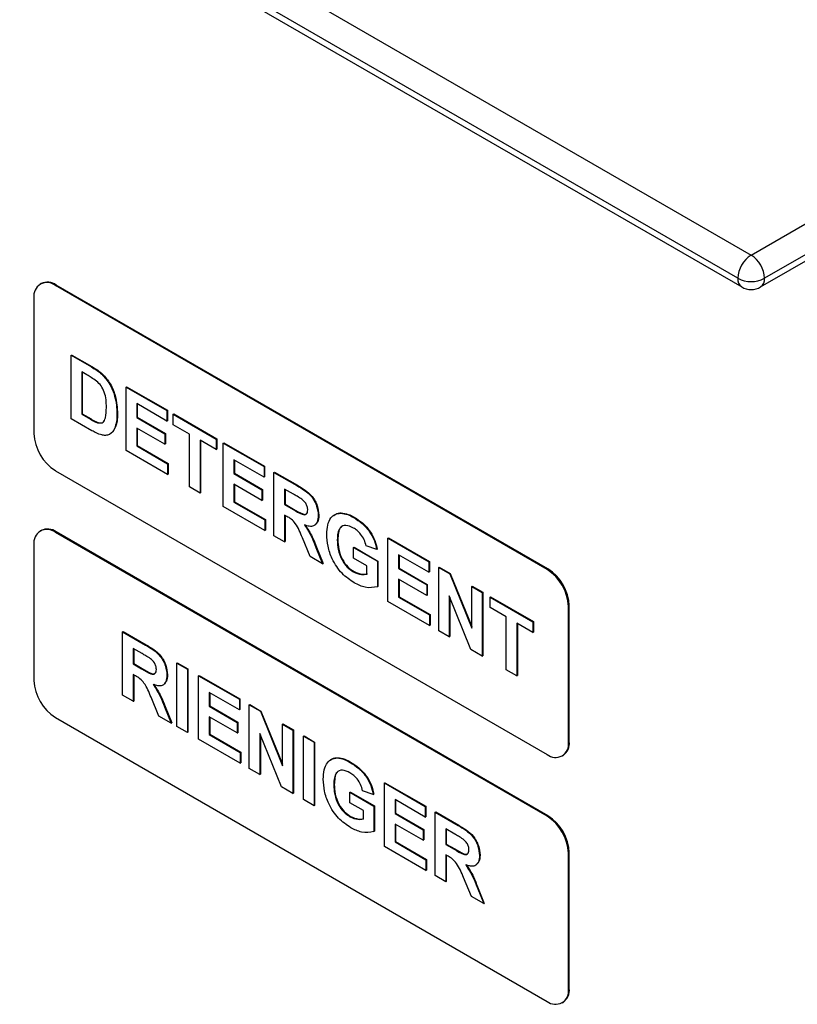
# Model space of a CAD drawing. Header units: millimetres. Extents: x 16 to 503, y 3 to 290.
# Tile 4 of 169: x 51 to 55, y 75 to 80. Entities that reach past the tile are written whole.
import ezdxf

# ---------------------------------------------------------------- set-up
doc = ezdxf.new("R2010")
doc.units = ezdxf.units.MM

msp = doc.modelspace()

# ---------------------------------------------------------------- linework, layer by layer
at = {"color": 7, "linetype": 'Continuous', "lineweight": 25}
for p, q in [((54.9005, 78.7512), (61.0061, 82.2759)), ((61.1421, 82.1974), (54.9685, 78.6335)), ((54.9486, 78.5894), (61.0741, 82.1256)), ((50.2772, 81.4202), (54.9005, 78.7512)), ((54.8326, 78.6335), (50.2092, 81.3025)), ((50.2291, 81.2585), (54.8525, 78.5894)), ((51.2874, 78.6069), (51.2831, 78.6044)), ((51.36, 78.5968), (51.3644, 78.5993)), ((53.8621, 77.1524), (51.36, 78.5968)), ((53.8664, 77.1549), (51.3644, 78.5993)), ((51.2512, 78.534), (51.2512, 77.8431)), ((51.4406, 78.2417), (51.4433, 78.2432)), ((51.4406, 78.2417), (51.5431, 78.1825)), ((51.4406, 77.919), (51.4406, 78.2417)), ((51.4433, 78.2432), (51.5458, 78.1841)), ((51.5431, 78.1825), (51.5458, 78.1841)), ((51.5209, 78.1415), (51.4943, 78.1569)), ((51.4943, 78.1569), (51.4943, 77.9418)), ((51.497, 78.1553), (51.497, 77.9434)), ((51.596, 78.1458), (51.5987, 78.1474)), ((51.72, 78.0804), (51.7227, 78.082)), ((51.72, 77.7577), (51.72, 78.0804)), ((51.72, 78.0804), (51.9277, 77.9605)), ((51.7227, 78.082), (51.9305, 77.962)), ((51.9277, 77.9067), (51.7737, 77.9956)), ((51.7737, 77.9956), (51.7737, 77.9253)), ((51.7764, 77.994), (51.7764, 77.9268)), ((51.5461, 77.8581), (51.4406, 77.919)), ((51.4943, 77.9418), (51.497, 77.9434)), ((51.4943, 77.9418), (51.5385, 77.9163)), ((51.497, 77.9434), (51.5413, 77.9178)), ((51.5385, 77.9163), (51.5413, 77.9178)), ((51.6734, 77.9428), (51.6761, 77.9444)), ((51.7737, 77.9253), (51.7764, 77.9268)), ((51.7737, 77.9253), (51.917, 77.8426)), ((51.7764, 77.9268), (51.9197, 77.8441)), ((51.9277, 77.9605), (51.9305, 77.962)), ((51.9277, 77.9605), (51.9277, 77.9067)), ((51.9305, 77.962), (51.9305, 77.9082)), ((51.96, 77.9418), (51.9627, 77.9434)), ((51.96, 77.9418), (52.1785, 77.8157)), ((51.96, 77.8881), (51.96, 77.9418)), ((51.9627, 77.9434), (52.1812, 77.8173)), ((51.5743, 77.8987), (51.577, 77.9003)), ((51.6649, 77.8791), (51.6676, 77.8807)), ((51.917, 77.7888), (51.7737, 77.8715)), ((51.7737, 77.8715), (51.7737, 77.7805)), ((51.7764, 77.8699), (51.7764, 77.7821)), ((51.9277, 77.9067), (51.9305, 77.9082)), ((52.0424, 77.8405), (51.96, 77.8881)), ((51.6351, 77.8393), (51.6379, 77.8409)), ((51.917, 77.8426), (51.9197, 77.8441)), ((51.917, 77.8426), (51.917, 77.7888)), ((51.9197, 77.8441), (51.9197, 77.7904)), ((52.0424, 77.5716), (52.0424, 77.8405)), ((52.1785, 77.8157), (52.1812, 77.8173)), ((52.1812, 77.8173), (52.1812, 77.7635)), ((51.7737, 77.7805), (51.7764, 77.7821)), ((51.7737, 77.7805), (51.9313, 77.6895)), ((51.7764, 77.7821), (51.934, 77.6911)), ((51.917, 77.7888), (51.9197, 77.7904)), ((52.1785, 77.7619), (52.0961, 77.8095)), ((52.0961, 77.8095), (52.0961, 77.5406)), ((52.0988, 77.8079), (52.0988, 77.5422)), ((52.1785, 77.8157), (52.1785, 77.7619)), ((52.2143, 77.795), (52.217, 77.7966)), ((52.2143, 77.4724), (52.2143, 77.795)), ((52.2143, 77.795), (52.4221, 77.6751)), ((52.217, 77.7966), (52.4248, 77.6767)), ((51.9313, 77.6357), (51.72, 77.7577)), ((52.1785, 77.7619), (52.1812, 77.7635)), ((51.9313, 77.6895), (51.934, 77.6911)), ((51.9313, 77.6895), (51.9313, 77.6357)), ((51.934, 77.6911), (51.934, 77.6373)), ((52.4221, 77.6213), (52.268, 77.7102)), ((52.268, 77.7102), (52.268, 77.6399)), ((52.2708, 77.7087), (52.2708, 77.6415)), ((52.4221, 77.6751), (52.4248, 77.6767)), ((52.4221, 77.6751), (52.4221, 77.6213)), ((52.4248, 77.6767), (52.4248, 77.6229)), ((51.36, 77.6546), (53.8621, 76.2102)), ((51.9313, 77.6357), (51.934, 77.6373)), ((52.268, 77.6399), (52.2708, 77.6415)), ((52.268, 77.6399), (52.4113, 77.5572)), ((52.2708, 77.6415), (52.414, 77.5588)), ((52.4221, 77.6213), (52.4248, 77.6229)), ((52.4722, 77.6461), (52.4749, 77.6477)), ((52.4722, 77.3235), (52.4722, 77.6461)), ((52.4722, 77.6461), (52.5895, 77.5784)), ((52.4749, 77.6477), (52.5922, 77.58)), ((52.0961, 77.5406), (52.0424, 77.5716)), ((52.4113, 77.5034), (52.268, 77.5861)), ((52.268, 77.5861), (52.268, 77.4951)), ((52.2708, 77.5846), (52.2708, 77.4967)), ((52.5895, 77.5784), (52.5922, 77.58)), ((52.0961, 77.5406), (52.0988, 77.5422)), ((52.4113, 77.5572), (52.414, 77.5588)), ((52.4113, 77.5572), (52.4113, 77.5034)), ((52.414, 77.5588), (52.414, 77.505)), ((52.5716, 77.535), (52.5259, 77.5613)), ((52.5259, 77.5613), (52.5259, 77.4828)), ((52.5287, 77.5598), (52.5287, 77.4843)), ((52.4256, 77.3504), (52.2143, 77.4724)), ((52.268, 77.4951), (52.2708, 77.4967)), ((52.268, 77.4951), (52.4256, 77.4042)), ((52.2708, 77.4967), (52.4284, 77.4057)), ((52.4113, 77.5034), (52.414, 77.505)), ((52.5259, 77.4828), (52.5287, 77.4843)), ((52.5259, 77.4828), (52.5692, 77.4578)), ((52.5287, 77.4843), (52.5719, 77.4594)), ((52.538, 77.422), (52.5259, 77.429)), ((52.5259, 77.429), (52.5259, 77.2925)), ((52.5287, 77.4274), (52.5287, 77.2941)), ((52.5692, 77.4578), (52.5719, 77.4594)), ((52.6979, 77.4265), (52.7006, 77.428)), ((52.8118, 77.4383), (52.8145, 77.4399)), ((52.8778, 77.4161), (52.8805, 77.4177)), ((52.4256, 77.4042), (52.4284, 77.4057)), ((52.4256, 77.4042), (52.4256, 77.3504)), ((52.4284, 77.4057), (52.4284, 77.352)), ((51.2874, 77.3507), (51.2831, 77.3482)), ((51.36, 77.3406), (51.3644, 77.3431)), ((53.8621, 75.8962), (51.36, 77.3406)), ((53.8664, 75.8987), (51.3644, 77.3431)), ((52.4256, 77.3504), (52.4284, 77.352)), ((52.5259, 77.2925), (52.4722, 77.3235)), ((51.2512, 77.2778), (51.2512, 76.5869)), ((52.5259, 77.2925), (52.5287, 77.2941)), ((52.6566, 77.2171), (52.6168, 77.3132)), ((52.7946, 77.3025), (52.7973, 77.304)), ((52.9952, 77.2532), (52.9415, 77.2718)), ((53.0525, 77.3111), (53.0552, 77.3127)), ((53.0525, 76.9885), (53.0525, 77.3111)), ((53.0525, 77.3111), (53.2603, 77.1912)), ((53.0552, 77.3127), (53.263, 77.1928)), ((52.7194, 77.1808), (52.6566, 77.2171)), ((52.6855, 77.2642), (52.6882, 77.2658)), ((52.6855, 77.2642), (52.7194, 77.1808)), ((52.6882, 77.2658), (52.7221, 77.1824)), ((52.877, 77.2636), (52.8797, 77.2651)), ((52.877, 77.2098), (52.877, 77.2636)), ((52.877, 77.2636), (52.9988, 77.1933)), ((52.8797, 77.2651), (53.0015, 77.1948)), ((52.9952, 77.2532), (52.9979, 77.2548)), ((53.2603, 77.1374), (53.1062, 77.2264)), ((53.1062, 77.2264), (53.1062, 77.156)), ((53.1089, 77.2248), (53.1089, 77.1576)), ((52.7194, 77.1808), (52.7221, 77.1824)), ((52.945, 77.1705), (52.877, 77.2098)), ((52.945, 77.1284), (52.945, 77.1705)), ((52.9988, 77.1933), (53.0015, 77.1948)), ((52.9988, 77.1933), (52.9988, 77.0636)), ((53.0015, 77.1948), (53.0015, 77.0652)), ((53.2603, 77.1912), (53.263, 77.1928)), ((53.2603, 77.1912), (53.2603, 77.1374)), ((53.263, 77.1928), (53.263, 77.139)), ((52.877, 77.1395), (52.8797, 77.141)), ((53.1062, 77.156), (53.1089, 77.1576)), ((53.1062, 77.156), (53.2495, 77.0733)), ((53.1089, 77.1576), (53.2522, 77.0749)), ((53.2603, 77.1374), (53.263, 77.139)), ((53.3104, 77.1623), (53.3131, 77.1638)), ((53.3104, 76.8396), (53.3104, 77.1623)), ((53.3104, 77.1623), (53.3665, 77.1299)), ((53.3131, 77.1638), (53.3693, 77.1314)), ((53.3665, 77.1299), (53.3693, 77.1314)), ((53.3665, 77.1299), (53.4788, 76.853)), ((53.3693, 77.1314), (53.4788, 76.8612)), ((53.8621, 77.1524), (53.8664, 77.1549)), ((53.2495, 77.0196), (53.1062, 77.1023)), ((53.1062, 77.1023), (53.1062, 77.0113)), ((53.1089, 77.1007), (53.1089, 77.0128)), ((53.2495, 77.0733), (53.2522, 77.0749)), ((53.2495, 77.0733), (53.2495, 77.0196)), ((53.2522, 77.0749), (53.2522, 77.0211)), ((53.4788, 77.0651), (53.4815, 77.0666)), ((53.4815, 77.0666), (53.5352, 77.0356)), ((52.9988, 77.0636), (53.0015, 77.0652)), ((53.2495, 77.0196), (53.2522, 77.0211)), ((53.4746, 76.7448), (53.3641, 77.0174)), ((53.3641, 77.0174), (53.3641, 76.8086)), ((53.4788, 77.0651), (53.5325, 77.0341)), ((53.4788, 76.853), (53.4788, 77.0651)), ((53.5325, 77.0341), (53.5352, 77.0356)), ((53.5325, 77.0341), (53.5325, 76.7114)), ((53.5352, 77.0356), (53.5352, 76.713)), ((53.2638, 76.8665), (53.0525, 76.9885)), ((53.1062, 77.0113), (53.1089, 77.0128)), ((53.1062, 77.0113), (53.2638, 76.9203)), ((53.1089, 77.0128), (53.2666, 76.9219)), ((53.3669, 77.0107), (53.3669, 76.8102)), ((53.5719, 77.0113), (53.5746, 77.0129)), ((53.5719, 77.0113), (53.7904, 76.8852)), ((53.5719, 76.9575), (53.5719, 77.0113)), ((53.5746, 77.0129), (53.7931, 76.8867)), ((53.9709, 76.964), (53.9752, 76.9665)), ((53.9752, 76.2756), (53.9752, 76.9665)), ((53.2638, 76.9203), (53.2666, 76.9219)), ((53.2638, 76.9203), (53.2638, 76.8665)), ((53.2666, 76.9219), (53.2666, 76.8681)), ((53.6543, 76.91), (53.5719, 76.9575)), ((53.9709, 76.2731), (53.9709, 76.964)), ((53.2638, 76.8665), (53.2666, 76.8681)), ((53.6543, 76.6411), (53.6543, 76.91)), ((53.7904, 76.8314), (53.708, 76.879)), ((53.708, 76.879), (53.708, 76.6101)), ((53.7107, 76.8774), (53.7107, 76.6117)), ((53.7904, 76.8852), (53.7931, 76.8867)), ((53.7904, 76.8852), (53.7904, 76.8314)), ((53.7931, 76.8867), (53.7931, 76.833)), ((51.7021, 76.8345), (51.7048, 76.8361)), ((51.7021, 76.5119), (51.7021, 76.8345)), ((51.7021, 76.8345), (51.8193, 76.7668)), ((51.7048, 76.8361), (51.8221, 76.7684)), ((53.3641, 76.8086), (53.3104, 76.8396)), ((53.7904, 76.8314), (53.7931, 76.833)), ((51.8193, 76.7668), (51.8221, 76.7684)), ((53.3641, 76.8086), (53.3669, 76.8102)), ((51.8015, 76.7234), (51.7558, 76.7497)), ((51.7558, 76.7497), (51.7558, 76.6711)), ((51.7585, 76.7481), (51.7585, 76.6727)), ((53.5325, 76.7114), (53.4746, 76.7448)), ((51.7558, 76.6711), (51.7585, 76.6727)), ((51.7558, 76.6711), (51.7991, 76.6462)), ((51.7585, 76.6727), (51.8018, 76.6477)), ((51.9779, 76.6753), (51.9806, 76.6769)), ((51.9779, 76.3526), (51.9779, 76.6753)), ((51.9779, 76.6753), (52.0316, 76.6443)), ((51.9806, 76.6769), (52.0343, 76.6458)), ((53.5325, 76.7114), (53.5352, 76.713)), ((51.7678, 76.6104), (51.7558, 76.6174)), ((51.7558, 76.6174), (51.7558, 76.4809)), ((51.7585, 76.6158), (51.7585, 76.4824)), ((51.7991, 76.6462), (51.8018, 76.6477)), ((51.9277, 76.6148), (51.9305, 76.6164)), ((52.0316, 76.6443), (52.0343, 76.6458)), ((52.0316, 76.6443), (52.0316, 76.3216)), ((52.0343, 76.6458), (52.0343, 76.3232)), ((53.708, 76.6101), (53.6543, 76.6411)), ((52.0889, 76.6112), (52.0917, 76.6128)), ((52.0889, 76.2885), (52.0889, 76.6112)), ((52.0889, 76.6112), (52.2967, 76.4912)), ((52.0917, 76.6128), (52.2994, 76.4928)), ((53.708, 76.6101), (53.7107, 76.6117)), ((52.2967, 76.4375), (52.1427, 76.5264)), ((52.1427, 76.5264), (52.1427, 76.4561)), ((52.1454, 76.5248), (52.1454, 76.4576)), ((51.7558, 76.4809), (51.7021, 76.5119)), ((51.7558, 76.4809), (51.7585, 76.4824)), ((51.8864, 76.4054), (51.8467, 76.5016)), ((52.2967, 76.4912), (52.2994, 76.4928)), ((52.2967, 76.4912), (52.2967, 76.4375)), ((52.2994, 76.4928), (52.2994, 76.439)), ((51.9154, 76.4526), (51.9181, 76.4542)), ((51.9154, 76.4526), (51.9492, 76.3692)), ((51.9181, 76.4542), (51.952, 76.3708)), ((52.1427, 76.4561), (52.1454, 76.4576)), ((52.1427, 76.4561), (52.2859, 76.3734)), ((52.1454, 76.4576), (52.2887, 76.3749)), ((52.2967, 76.4375), (52.2994, 76.439)), ((52.3468, 76.4623), (52.3496, 76.4639)), ((52.3468, 76.1397), (52.3468, 76.4623)), ((52.3468, 76.4623), (52.403, 76.4299)), ((52.3496, 76.4639), (52.4057, 76.4315)), ((52.403, 76.4299), (52.4057, 76.4315)), ((52.403, 76.4299), (52.5152, 76.153)), ((52.4057, 76.4315), (52.5152, 76.1613)), ((51.36, 76.3984), (53.8621, 74.954)), ((51.9492, 76.3692), (51.8864, 76.4054)), ((51.9492, 76.3692), (51.952, 76.3708)), ((52.2859, 76.3196), (52.1427, 76.4023)), ((52.1427, 76.4023), (52.1427, 76.3113)), ((52.1454, 76.4007), (52.1454, 76.3129)), ((52.2859, 76.3734), (52.2887, 76.3749)), ((52.2859, 76.3734), (52.2859, 76.3196)), ((52.2887, 76.3749), (52.2887, 76.3212)), ((52.5152, 76.3651), (52.5179, 76.3667)), ((52.5152, 76.153), (52.5152, 76.3651)), ((52.5152, 76.3651), (52.5689, 76.3341)), ((52.5179, 76.3667), (52.5716, 76.3357)), ((52.0316, 76.3216), (51.9779, 76.3526)), ((52.0316, 76.3216), (52.0343, 76.3232)), ((52.2859, 76.3196), (52.2887, 76.3212)), ((52.5111, 76.0449), (52.4006, 76.3174)), ((52.4006, 76.3174), (52.4006, 76.1086)), ((52.5689, 76.3341), (52.5716, 76.3357)), ((52.5689, 76.3341), (52.5689, 76.0115)), ((52.5716, 76.3357), (52.5716, 76.013)), ((52.3003, 76.1665), (52.0889, 76.2885)), ((52.1427, 76.3113), (52.1454, 76.3129)), ((52.1427, 76.3113), (52.3003, 76.2203)), ((52.1454, 76.3129), (52.303, 76.2219)), ((52.4033, 76.3107), (52.4033, 76.1102)), ((52.6227, 76.3031), (52.6254, 76.3046)), ((52.6227, 76.3031), (52.6764, 76.2721)), ((52.6227, 75.9804), (52.6227, 76.3031)), ((52.6254, 76.3046), (52.6791, 76.2736)), ((52.6764, 76.2721), (52.6791, 76.2736)), ((52.6764, 76.2721), (52.6764, 75.9494)), ((52.6791, 76.2736), (52.6791, 75.951)), ((53.9709, 76.2731), (53.9752, 76.2756)), ((52.3003, 76.2203), (52.303, 76.2219)), ((52.3003, 76.2203), (52.3003, 76.1665)), ((52.303, 76.2219), (52.303, 76.1681)), ((52.3003, 76.1665), (52.303, 76.1681)), ((52.7939, 76.1924), (52.7966, 76.194)), ((52.8599, 76.1702), (52.8626, 76.1718)), ((53.939, 76.2026), (53.9434, 76.2051)), ((52.4006, 76.1086), (52.3468, 76.1397)), ((52.4006, 76.1086), (52.4033, 76.1102)), ((53.0346, 76.0653), (53.0373, 76.0668)), ((53.0346, 75.7426), (53.0346, 76.0653)), ((53.0346, 76.0653), (53.2423, 75.9453)), ((53.0373, 76.0668), (53.2451, 75.9469)), ((52.5689, 76.0115), (52.5111, 76.0449)), ((52.7767, 76.0566), (52.7794, 76.0582)), ((52.8591, 76.0177), (52.8618, 76.0193)), ((52.8591, 75.9639), (52.8591, 76.0177)), ((52.8591, 76.0177), (52.9809, 75.9474)), ((52.8618, 76.0193), (52.9836, 75.9489)), ((52.9773, 76.0074), (52.9235, 76.026)), ((52.5689, 76.0115), (52.5716, 76.013)), ((52.6764, 75.9494), (52.6227, 75.9804)), ((52.9271, 75.9246), (52.8591, 75.9639)), ((52.9773, 76.0074), (52.98, 76.0089)), ((53.2423, 75.8916), (53.0883, 75.9805)), ((53.0883, 75.9805), (53.0883, 75.9102)), ((53.091, 75.9789), (53.091, 75.9117)), ((52.6764, 75.9494), (52.6791, 75.951)), ((52.9271, 75.8825), (52.9271, 75.9246)), ((52.9809, 75.9474), (52.9836, 75.9489)), ((52.9809, 75.9474), (52.9809, 75.8177)), ((52.9836, 75.9489), (52.9836, 75.8193)), ((53.2423, 75.9453), (53.2451, 75.9469)), ((53.2423, 75.9453), (53.2423, 75.8916)), ((53.2451, 75.9469), (53.2451, 75.8931)), ((53.2925, 75.9164), (53.2952, 75.918)), ((53.2925, 75.5937), (53.2925, 75.9164)), ((53.2925, 75.9164), (53.4097, 75.8487)), ((53.2952, 75.918), (53.4125, 75.8503)), ((52.8591, 75.8936), (52.8618, 75.8952)), ((53.0883, 75.9102), (53.091, 75.9117)), ((53.0883, 75.9102), (53.2316, 75.8274)), ((53.091, 75.9117), (53.2343, 75.829)), ((53.2423, 75.8916), (53.2451, 75.8931)), ((53.8621, 75.8962), (53.8664, 75.8987)), ((52.9809, 75.8177), (52.9836, 75.8193)), ((53.2316, 75.7737), (53.0883, 75.8564)), ((53.0883, 75.8564), (53.0883, 75.7654)), ((53.091, 75.8548), (53.091, 75.767)), ((53.2316, 75.8274), (53.2343, 75.829)), ((53.2316, 75.8274), (53.2316, 75.7737)), ((53.2343, 75.829), (53.2343, 75.7752)), ((53.3919, 75.8052), (53.3462, 75.8316)), ((53.3462, 75.8316), (53.3462, 75.753)), ((53.3489, 75.83), (53.3489, 75.7546)), ((53.4097, 75.8487), (53.4125, 75.8503)), ((53.0883, 75.7654), (53.091, 75.767)), ((53.0883, 75.7654), (53.2459, 75.6744)), ((53.091, 75.767), (53.2486, 75.676)), ((53.2316, 75.7737), (53.2343, 75.7752)), ((53.2459, 75.6206), (53.0346, 75.7426)), ((53.3462, 75.753), (53.3489, 75.7546)), ((53.3462, 75.753), (53.3895, 75.728)), ((53.3489, 75.7546), (53.3922, 75.7296)), ((53.3895, 75.728), (53.3922, 75.7296)), ((53.2459, 75.6744), (53.2486, 75.676)), ((53.2459, 75.6744), (53.2459, 75.6206)), ((53.2486, 75.676), (53.2486, 75.6222)), ((53.3583, 75.6923), (53.3462, 75.6992)), ((53.3462, 75.6992), (53.3462, 75.5627)), ((53.3489, 75.6977), (53.3489, 75.5643)), ((53.5182, 75.6967), (53.5209, 75.6983)), ((53.9709, 75.7078), (53.9752, 75.7103)), ((53.9709, 75.0168), (53.9709, 75.7078)), ((53.9752, 75.0193), (53.9752, 75.7103)), ((53.2459, 75.6206), (53.2486, 75.6222)), ((53.3462, 75.5627), (53.2925, 75.5937)), ((53.3462, 75.5627), (53.3489, 75.5643)), ((53.4769, 75.4873), (53.4371, 75.5835)), ((53.5058, 75.5345), (53.5085, 75.536)), ((53.5058, 75.5345), (53.5396, 75.4511)), ((53.5085, 75.536), (53.5424, 75.4526)), ((53.5396, 75.4511), (53.4769, 75.4873)), ((53.5396, 75.4511), (53.5424, 75.4526)), ((53.9709, 75.0168), (53.9752, 75.0193)), ((53.939, 74.9464), (53.9434, 74.9489))]:
    msp.add_line(p, q, dxfattribs=at)
for centre, radius, start, end in [((54.9802, 78.6267), 0.1478, 122.6055, 177.3945), ((54.8209, 78.6267), 0.1478, 2.6055, 57.3945), ((54.8797, 78.6283), 0.0474, 173.7012, 234.9867), ((54.9005, 78.7647), 0.1478, 242.6097, 297.3903), ((54.9214, 78.6283), 0.0474, 305.0133, 6.2988), ((51.3175, 78.5447), 0.0672, 50.7967, 189.214), ((51.3193, 78.5364), 0.0774, 54.3824, 114.3071), ((54.9005, 78.6727), 0.0962, 240.0027, 299.9973), ((51.4874, 77.8538), 0.2364, 182.6055, 237.3945), ((51.3175, 77.2885), 0.0672, 50.7967, 189.214), ((51.3193, 77.2802), 0.0774, 54.3824, 114.3071), ((53.7347, 76.9532), 0.2364, 2.6055, 57.3945), ((53.739, 76.9557), 0.2364, 2.6055, 57.3945), ((51.4874, 76.5976), 0.2364, 182.6055, 237.3945), ((53.9045, 76.2623), 0.0672, 230.7967, 9.214), ((53.8998, 76.2672), 0.0758, 305.0133, 6.2988), ((53.7347, 75.697), 0.2364, 2.6055, 57.3945), ((53.739, 75.6995), 0.2364, 2.6055, 57.3945), ((53.9045, 75.0061), 0.0672, 230.7967, 9.214), ((53.8998, 75.011), 0.0758, 305.0133, 6.2988)]:
    msp.add_arc(centre, radius, start, end, dxfattribs=at)
for points, knots in [([(51.5431, 78.1825), (51.5531, 78.1767), (51.5709, 78.1663), (51.5883, 78.1521), (51.596, 78.1458)], [0, 0, 0, 0, 0.560238, 1, 1, 1, 1]), ([(51.5458, 78.1841), (51.5558, 78.1783), (51.5736, 78.1679), (51.591, 78.1537), (51.5987, 78.1474)], [0, 0, 0, 0, 0.560238, 1, 1, 1, 1]), ([(51.5695, 78.1104), (51.5605, 78.1167), (51.5443, 78.1281), (51.5281, 78.1374), (51.5209, 78.1415)], [0, 0, 0, 0, 0.559753, 1, 1, 1, 1]), ([(51.596, 78.1458), (51.6104, 78.1296), (51.6393, 78.0971), (51.6694, 78.021), (51.6719, 77.9725), (51.6734, 77.9428)], [0, 0, 0, 0, 0.279072, 0.559338, 1, 1, 1, 1]), ([(51.5987, 78.1474), (51.6131, 78.1312), (51.642, 78.0987), (51.6721, 78.0225), (51.6746, 77.9741), (51.6761, 77.9444)], [0, 0, 0, 0, 0.279072, 0.559338, 1, 1, 1, 1]), ([(51.6197, 77.9768), (51.6192, 78.0022), (51.6184, 78.0376), (51.5937, 78.0878), (51.5776, 78.1029), (51.5695, 78.1104)], [0, 0, 0, 0, 0.559429, 0.779516, 1, 1, 1, 1]), ([(51.5743, 77.8987), (51.5842, 77.8974), (51.6042, 77.8946), (51.6184, 77.9288), (51.6192, 77.9586), (51.6197, 77.9768)], [0, 0, 0, 0, 0.278192, 0.558019, 1, 1, 1, 1]), ([(51.5413, 77.9178), (51.548, 77.914), (51.56, 77.907), (51.5718, 77.9024), (51.577, 77.9003)], [0, 0, 0, 0, 0.5602156, 1, 1, 1, 1]), ([(51.6734, 77.9428), (51.6732, 77.93), (51.6727, 77.9069), (51.6673, 77.8876), (51.6649, 77.8791)], [0, 0, 0, 0, 0.56008, 1, 1, 1, 1]), ([(51.6761, 77.9444), (51.6759, 77.9315), (51.6754, 77.9085), (51.67, 77.8892), (51.6676, 77.8807)], [0, 0, 0, 0, 0.56008, 1, 1, 1, 1]), ([(51.5385, 77.9163), (51.5453, 77.9124), (51.5573, 77.9055), (51.5691, 77.9008), (51.5743, 77.8987)], [0, 0, 0, 0, 0.5602156, 1, 1, 1, 1]), ([(51.577, 77.9003), (51.5877, 77.8978), (51.6012, 77.8946), (51.6063, 77.9056), (51.6073, 77.9078)], [0, 0, 0, 0, 0.7941548, 1, 1, 1, 1]), ([(51.6649, 77.8791), (51.6609, 77.8696), (51.6538, 77.8527), (51.6409, 77.8434), (51.6351, 77.8393)], [0, 0, 0, 0, 0.560007, 1, 1, 1, 1]), ([(51.6676, 77.8807), (51.6637, 77.8712), (51.6565, 77.8543), (51.6436, 77.845), (51.6379, 77.8409)], [0, 0, 0, 0, 0.560007, 1, 1, 1, 1]), ([(51.5957, 77.8363), (51.5866, 77.8392), (51.5702, 77.8445), (51.5535, 77.854), (51.5461, 77.8581)], [0, 0, 0, 0, 0.559579, 1, 1, 1, 1]), ([(51.6351, 77.8393), (51.6285, 77.837), (51.6165, 77.8328), (51.6021, 77.8352), (51.5957, 77.8363)], [0, 0, 0, 0, 0.559443, 1, 1, 1, 1]), ([(52.5895, 77.5784), (52.6022, 77.5709), (52.6274, 77.5558), (52.6598, 77.5294), (52.6795, 77.4988), (52.6941, 77.4657), (52.6964, 77.4421), (52.6979, 77.4265)], [0, 0, 0, 0, 0.251138, 0.500538, 0.625743, 0.751054, 1, 1, 1, 1]), ([(52.5922, 77.58), (52.6049, 77.5725), (52.6302, 77.5574), (52.6625, 77.531), (52.6822, 77.5003), (52.6968, 77.4673), (52.6991, 77.4437), (52.7006, 77.428)], [0, 0, 0, 0, 0.251138, 0.500538, 0.625743, 0.751054, 1, 1, 1, 1]), ([(52.6143, 77.5093), (52.6064, 77.5143), (52.5921, 77.5232), (52.5779, 77.5314), (52.5716, 77.535)], [0, 0, 0, 0, 0.559921, 1, 1, 1, 1]), ([(52.6441, 77.4547), (52.6438, 77.4601), (52.643, 77.4711), (52.6328, 77.4929), (52.6213, 77.5031), (52.6143, 77.5093)], [0, 0, 0, 0, 0.281084, 0.561281, 1, 1, 1, 1]), ([(52.6168, 77.3132), (52.6068, 77.3386), (52.5928, 77.3739), (52.5606, 77.4093), (52.5455, 77.4178), (52.538, 77.422)], [0, 0, 0, 0, 0.5609861, 0.7793046, 1, 1, 1, 1]), ([(52.5692, 77.4578), (52.585, 77.448), (52.6048, 77.4358), (52.6279, 77.4296), (52.6374, 77.4326), (52.6434, 77.4414), (52.6439, 77.4502), (52.6441, 77.4547)], [0, 0, 0, 0, 0.5009076, 0.6257176, 0.7503646, 0.8750206, 1, 1, 1, 1]), ([(52.5719, 77.4594), (52.5876, 77.4499), (52.6072, 77.4382), (52.6291, 77.4311), (52.6337, 77.4331), (52.6353, 77.4338)], [0, 0, 0, 0, 0.722571, 0.902613, 1, 1, 1, 1]), ([(52.6979, 77.4265), (52.697, 77.4145), (52.6951, 77.3907), (52.6769, 77.3718), (52.6527, 77.3696), (52.6361, 77.3753), (52.6278, 77.3782)], [0, 0, 0, 0, 0.279943, 0.558974, 0.779184, 1, 1, 1, 1]), ([(52.7006, 77.428), (52.7001, 77.4155), (52.6994, 77.396), (52.6886, 77.387), (52.6847, 77.3838)], [0, 0, 0, 0, 0.6397639, 1, 1, 1, 1]), ([(52.7409, 77.3308), (52.7418, 77.347), (52.7436, 77.3794), (52.7591, 77.414), (52.7825, 77.4347), (52.802, 77.4371), (52.8118, 77.4383)], [0, 0, 0, 0, 0.280146, 0.55998, 0.779944, 1, 1, 1, 1]), ([(52.7771, 77.4258), (52.7801, 77.4287), (52.79, 77.4381), (52.8044, 77.4392), (52.8145, 77.4399)], [0, 0, 0, 0, 0.3053155, 1, 1, 1, 1]), ([(52.8118, 77.4383), (52.8237, 77.4368), (52.845, 77.4341), (52.8678, 77.4216), (52.8778, 77.4161)], [0, 0, 0, 0, 0.559238, 1, 1, 1, 1]), ([(52.8145, 77.4399), (52.8264, 77.4384), (52.8477, 77.4357), (52.8705, 77.4232), (52.8805, 77.4177)], [0, 0, 0, 0, 0.559238, 1, 1, 1, 1]), ([(52.8805, 77.4177), (52.8952, 77.4084), (52.9246, 77.3899), (52.9627, 77.3473), (52.988, 77.299), (52.9946, 77.2695), (52.9979, 77.2548)], [0, 0, 0, 0, 0.280674, 0.55986, 0.779759, 1, 1, 1, 1]), ([(52.6278, 77.3782), (52.641, 77.3578), (52.6646, 77.3214), (52.6791, 77.2817), (52.6855, 77.2642)], [0, 0, 0, 0, 0.558188, 1, 1, 1, 1]), ([(52.6305, 77.3798), (52.6437, 77.3594), (52.6673, 77.3229), (52.6818, 77.2833), (52.6882, 77.2658)], [0, 0, 0, 0, 0.558188, 1, 1, 1, 1]), ([(52.8771, 77.3628), (52.8638, 77.369), (52.8371, 77.3815), (52.8079, 77.3681), (52.796, 77.3377), (52.7951, 77.3142), (52.7946, 77.3025)], [0, 0, 0, 0, 0.279802, 0.558331, 0.778826, 1, 1, 1, 1]), ([(52.8158, 77.3665), (52.8144, 77.366), (52.8049, 77.3625), (52.7994, 77.3381), (52.798, 77.3154), (52.7973, 77.304)], [0, 0, 0, 0, 0.079965, 0.539274, 1, 1, 1, 1]), ([(52.8778, 77.4161), (52.8925, 77.4068), (52.9219, 77.3883), (52.96, 77.3458), (52.9853, 77.2974), (52.9919, 77.268), (52.9952, 77.2532)], [0, 0, 0, 0, 0.280674, 0.55986, 0.779759, 1, 1, 1, 1]), ([(52.8808, 77.0835), (52.8595, 77.0979), (52.8171, 77.1268), (52.7681, 77.1994), (52.7448, 77.271), (52.7422, 77.3109), (52.7409, 77.3308)], [0, 0, 0, 0, 0.280091, 0.558748, 0.779191, 1, 1, 1, 1]), ([(52.9415, 77.2718), (52.9386, 77.2822), (52.9329, 77.303), (52.9154, 77.3306), (52.896, 77.3507), (52.8834, 77.3587), (52.8771, 77.3628)], [0, 0, 0, 0, 0.279821, 0.559279, 0.7794658, 1, 1, 1, 1]), ([(52.7946, 77.3025), (52.7952, 77.2862), (52.7965, 77.2539), (52.8144, 77.2028), (52.8446, 77.1615), (52.8662, 77.1468), (52.877, 77.1395)], [0, 0, 0, 0, 0.281036, 0.560006, 0.779769, 1, 1, 1, 1]), ([(52.7973, 77.304), (52.798, 77.2878), (52.7992, 77.2555), (52.8171, 77.2043), (52.8473, 77.1631), (52.8689, 77.1484), (52.8797, 77.141)], [0, 0, 0, 0, 0.281036, 0.560006, 0.779769, 1, 1, 1, 1]), ([(52.877, 77.1395), (52.8907, 77.1335), (52.9153, 77.1229), (52.9359, 77.1267), (52.945, 77.1284)], [0, 0, 0, 0, 0.559098, 1, 1, 1, 1]), ([(52.8797, 77.141), (52.8935, 77.1351), (52.9181, 77.1245), (52.9387, 77.1283), (52.9478, 77.13)], [0, 0, 0, 0, 0.559098, 1, 1, 1, 1]), ([(52.9988, 77.0636), (52.9786, 77.06), (52.9425, 77.0537), (52.8997, 77.0743), (52.8808, 77.0835)], [0, 0, 0, 0, 0.558965, 1, 1, 1, 1]), ([(51.8193, 76.7668), (51.832, 76.7593), (51.8573, 76.7442), (51.8897, 76.7178), (51.9094, 76.6871), (51.9239, 76.6541), (51.9262, 76.6305), (51.9277, 76.6148)], [0, 0, 0, 0, 0.251138, 0.500538, 0.625743, 0.751054, 1, 1, 1, 1]), ([(51.8221, 76.7684), (51.8347, 76.7608), (51.86, 76.7458), (51.8924, 76.7194), (51.9121, 76.6887), (51.9267, 76.6556), (51.9289, 76.6321), (51.9305, 76.6164)], [0, 0, 0, 0, 0.251138, 0.500538, 0.625743, 0.751054, 1, 1, 1, 1]), ([(51.8442, 76.6977), (51.8362, 76.7027), (51.822, 76.7116), (51.8077, 76.7198), (51.8015, 76.7234)], [0, 0, 0, 0, 0.559921, 1, 1, 1, 1]), ([(51.874, 76.643), (51.8736, 76.6485), (51.8729, 76.6594), (51.8627, 76.6813), (51.8512, 76.6914), (51.8442, 76.6977)], [0, 0, 0, 0, 0.281084, 0.561281, 1, 1, 1, 1]), ([(51.7991, 76.6462), (51.8149, 76.6364), (51.8347, 76.6242), (51.8577, 76.618), (51.8673, 76.621), (51.8733, 76.6298), (51.8738, 76.6386), (51.874, 76.643)], [0, 0, 0, 0, 0.500908, 0.625718, 0.750365, 0.875021, 1, 1, 1, 1]), ([(51.8018, 76.6477), (51.8175, 76.6383), (51.837, 76.6265), (51.8589, 76.6195), (51.8635, 76.6215), (51.8651, 76.6222)], [0, 0, 0, 0, 0.7225714, 0.9026128, 1, 1, 1, 1]), ([(51.9277, 76.6148), (51.9268, 76.6029), (51.925, 76.5791), (51.9068, 76.5602), (51.8825, 76.558), (51.866, 76.5637), (51.8577, 76.5666)], [0, 0, 0, 0, 0.2799434, 0.5589736, 0.7791835, 1, 1, 1, 1]), ([(51.9305, 76.6164), (51.93, 76.6039), (51.9292, 76.5843), (51.9184, 76.5754), (51.9145, 76.5721)], [0, 0, 0, 0, 0.639764, 1, 1, 1, 1]), ([(51.8467, 76.5016), (51.8366, 76.527), (51.8227, 76.5623), (51.7905, 76.5976), (51.7754, 76.6061), (51.7678, 76.6104)], [0, 0, 0, 0, 0.560986, 0.779305, 1, 1, 1, 1]), ([(51.8577, 76.5666), (51.8708, 76.5462), (51.8944, 76.5097), (51.909, 76.4701), (51.9154, 76.4526)], [0, 0, 0, 0, 0.5581877, 1, 1, 1, 1]), ([(51.8604, 76.5681), (51.8736, 76.5478), (51.8971, 76.5113), (51.9117, 76.4717), (51.9181, 76.4542)], [0, 0, 0, 0, 0.5581877, 1, 1, 1, 1]), ([(52.723, 76.085), (52.7238, 76.1011), (52.7256, 76.1335), (52.7412, 76.1681), (52.7646, 76.1888), (52.7841, 76.1912), (52.7939, 76.1924)], [0, 0, 0, 0, 0.2801464, 0.5599799, 0.7799444, 1, 1, 1, 1]), ([(52.7592, 76.1799), (52.7622, 76.1828), (52.7721, 76.1923), (52.7865, 76.1933), (52.7966, 76.194)], [0, 0, 0, 0, 0.305316, 1, 1, 1, 1]), ([(52.7939, 76.1924), (52.8058, 76.1909), (52.8271, 76.1882), (52.8499, 76.1757), (52.8599, 76.1702)], [0, 0, 0, 0, 0.559238, 1, 1, 1, 1]), ([(52.7966, 76.194), (52.8085, 76.1925), (52.8298, 76.1898), (52.8526, 76.1773), (52.8626, 76.1718)], [0, 0, 0, 0, 0.559238, 1, 1, 1, 1]), ([(52.8599, 76.1702), (52.8746, 76.161), (52.9039, 76.1424), (52.942, 76.0999), (52.9674, 76.0515), (52.974, 76.0221), (52.9773, 76.0074)], [0, 0, 0, 0, 0.280674, 0.55986, 0.779759, 1, 1, 1, 1]), ([(52.8626, 76.1718), (52.8773, 76.1625), (52.9067, 76.144), (52.9448, 76.1015), (52.9701, 76.0531), (52.9767, 76.0237), (52.98, 76.0089)], [0, 0, 0, 0, 0.280674, 0.55986, 0.779759, 1, 1, 1, 1]), ([(52.8592, 76.1169), (52.8458, 76.1231), (52.8192, 76.1356), (52.79, 76.1222), (52.7781, 76.0918), (52.7771, 76.0683), (52.7767, 76.0566)], [0, 0, 0, 0, 0.279802, 0.558331, 0.778826, 1, 1, 1, 1]), ([(52.7979, 76.1207), (52.7965, 76.1201), (52.787, 76.1167), (52.7815, 76.0922), (52.7801, 76.0695), (52.7794, 76.0582)], [0, 0, 0, 0, 0.079965, 0.539274, 1, 1, 1, 1]), ([(52.9235, 76.026), (52.9207, 76.0363), (52.915, 76.0571), (52.8975, 76.0847), (52.8781, 76.1048), (52.8655, 76.1129), (52.8592, 76.1169)], [0, 0, 0, 0, 0.279821, 0.559279, 0.779466, 1, 1, 1, 1]), ([(52.8629, 75.8376), (52.8416, 75.8521), (52.7991, 75.881), (52.7502, 75.9536), (52.7269, 76.0251), (52.7243, 76.065), (52.723, 76.085)], [0, 0, 0, 0, 0.280091, 0.558748, 0.779191, 1, 1, 1, 1]), ([(52.7767, 76.0566), (52.7773, 76.0404), (52.7786, 76.008), (52.7965, 75.9569), (52.8267, 75.9156), (52.8483, 75.9009), (52.8591, 75.8936)], [0, 0, 0, 0, 0.281036, 0.560006, 0.779769, 1, 1, 1, 1]), ([(52.7794, 76.0582), (52.78, 76.0419), (52.7813, 76.0096), (52.7992, 75.9585), (52.8294, 75.9172), (52.851, 75.9025), (52.8618, 75.8952)], [0, 0, 0, 0, 0.281036, 0.560006, 0.779769, 1, 1, 1, 1]), ([(52.8591, 75.8936), (52.8728, 75.8877), (52.8974, 75.877), (52.918, 75.8809), (52.9271, 75.8825)], [0, 0, 0, 0, 0.559098, 1, 1, 1, 1]), ([(52.8618, 75.8952), (52.8755, 75.8892), (52.9001, 75.8786), (52.9208, 75.8824), (52.9298, 75.8841)], [0, 0, 0, 0, 0.559098, 1, 1, 1, 1]), ([(52.9809, 75.8177), (52.9607, 75.8142), (52.9246, 75.8078), (52.8818, 75.8285), (52.8629, 75.8376)], [0, 0, 0, 0, 0.558965, 1, 1, 1, 1]), ([(53.4097, 75.8487), (53.4224, 75.8411), (53.4477, 75.8261), (53.4801, 75.7997), (53.4998, 75.769), (53.5143, 75.736), (53.5166, 75.7124), (53.5182, 75.6967)], [0, 0, 0, 0, 0.251138, 0.500538, 0.625743, 0.751054, 1, 1, 1, 1]), ([(53.4125, 75.8503), (53.4252, 75.8427), (53.4504, 75.8276), (53.4828, 75.8012), (53.5025, 75.7706), (53.5171, 75.7375), (53.5194, 75.714), (53.5209, 75.6983)], [0, 0, 0, 0, 0.251138, 0.500538, 0.625743, 0.751054, 1, 1, 1, 1]), ([(53.4346, 75.7795), (53.4266, 75.7845), (53.4124, 75.7935), (53.3982, 75.8016), (53.3919, 75.8052)], [0, 0, 0, 0, 0.5599213, 1, 1, 1, 1]), ([(53.4644, 75.7249), (53.4641, 75.7304), (53.4633, 75.7413), (53.4531, 75.7631), (53.4416, 75.7733), (53.4346, 75.7795)], [0, 0, 0, 0, 0.2810837, 0.5612808, 1, 1, 1, 1]), ([(53.3895, 75.728), (53.4053, 75.7183), (53.4251, 75.7061), (53.4481, 75.6999), (53.4577, 75.7029), (53.4637, 75.7116), (53.4642, 75.7205), (53.4644, 75.7249)], [0, 0, 0, 0, 0.500908, 0.625718, 0.750365, 0.875021, 1, 1, 1, 1]), ([(53.3922, 75.7296), (53.4079, 75.7202), (53.4274, 75.7084), (53.4493, 75.7014), (53.4539, 75.7034), (53.4556, 75.7041)], [0, 0, 0, 0, 0.722571, 0.902613, 1, 1, 1, 1]), ([(53.4371, 75.5835), (53.427, 75.6089), (53.4131, 75.6442), (53.3809, 75.6795), (53.3658, 75.688), (53.3583, 75.6923)], [0, 0, 0, 0, 0.560986, 0.779305, 1, 1, 1, 1]), ([(53.5182, 75.6967), (53.5172, 75.6848), (53.5154, 75.661), (53.4972, 75.6421), (53.473, 75.6399), (53.4564, 75.6456), (53.4481, 75.6484)], [0, 0, 0, 0, 0.279943, 0.558974, 0.779184, 1, 1, 1, 1]), ([(53.5209, 75.6983), (53.5204, 75.6858), (53.5196, 75.6662), (53.5088, 75.6572), (53.5049, 75.654)], [0, 0, 0, 0, 0.639764, 1, 1, 1, 1]), ([(53.4481, 75.6484), (53.4612, 75.6281), (53.4848, 75.5916), (53.4994, 75.552), (53.5058, 75.5345)], [0, 0, 0, 0, 0.558188, 1, 1, 1, 1]), ([(53.4508, 75.65), (53.464, 75.6296), (53.4876, 75.5932), (53.5021, 75.5535), (53.5085, 75.536)], [0, 0, 0, 0, 0.558188, 1, 1, 1, 1])]:
    msp.add_open_spline(points, degree=3, knots=knots, dxfattribs=at)

doc.saveas('drawing.dxf')
